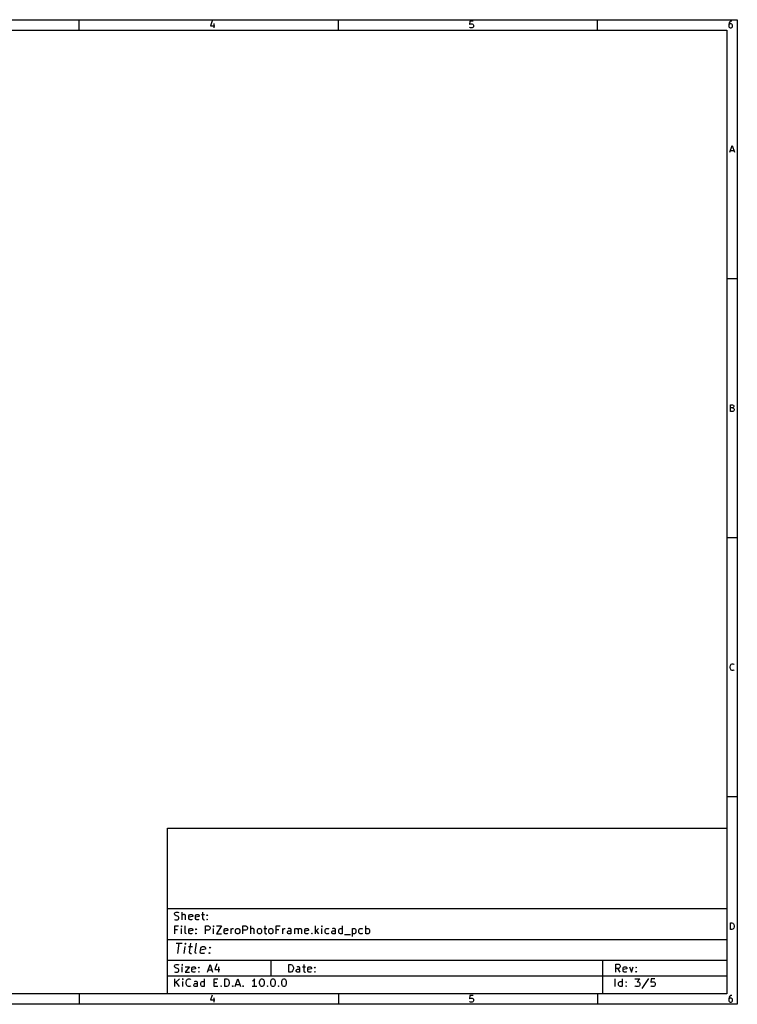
# Model space of a CAD drawing. Header units: inches. Extents: x 0.4 to 11.3, y -7.9 to -0.4.
# Tile 18 of 18: x 5.8 to 11.3, y -7.9 to -0.4. Entities that reach past the tile are written whole.
import ezdxf

# ---------------------------------------------------------------- set-up
doc = ezdxf.new("R2010")
doc.units = ezdxf.units.IN
doc.header["$MEASUREMENT"] = 0

msp = doc.modelspace()

# ---------------------------------------------------------------- linework, layer by layer
at = {"layer": 'BLACK', "linetype": 'CONTINUOUS'}
for p, q in [((0.3937, -0.3937), (11.2993, -0.3937)), ((6.2992, -0.4724), (6.2992, -0.3937)), ((7.3093, -0.4028), (7.2971, -0.4394)), ((7.2971, -0.4394), (7.3288, -0.4394)), ((7.3215, -0.4223), (7.3215, -0.4564)), ((8.2677, -0.4724), (8.2677, -0.3937)), ((9.268, -0.4053), (9.2656, -0.4296)), ((9.2656, -0.4296), (9.268, -0.4272)), ((9.2924, -0.4053), (9.268, -0.4053)), ((9.268, -0.4272), (9.2729, -0.4248)), ((9.2729, -0.4248), (9.2851, -0.4248)), ((9.2851, -0.4248), (9.29, -0.4272)), ((9.29, -0.4272), (9.2924, -0.4296)), ((9.2924, -0.4296), (9.2948, -0.4345)), ((9.2948, -0.4467), (9.2924, -0.4516)), ((9.2948, -0.4345), (9.2948, -0.4467)), ((10.2362, -0.4724), (10.2362, -0.3937)), ((11.2365, -0.4174), (11.2341, -0.4272)), ((11.2341, -0.4272), (11.2341, -0.4467)), ((11.2365, -0.4296), (11.2341, -0.4345)), ((11.2341, -0.4467), (11.2365, -0.4516)), ((11.2414, -0.4101), (11.2365, -0.4174)), ((11.239, -0.4272), (11.2365, -0.4296)), ((11.2439, -0.4248), (11.239, -0.4272)), ((11.2439, -0.4077), (11.2414, -0.4101)), ((11.2487, -0.4053), (11.2439, -0.4077)), ((11.2536, -0.4248), (11.2439, -0.4248)), ((11.2585, -0.4053), (11.2487, -0.4053)), ((11.2585, -0.4272), (11.2536, -0.4248)), ((11.2609, -0.4296), (11.2585, -0.4272)), ((11.2634, -0.4345), (11.2609, -0.4296)), ((11.2609, -0.4516), (11.2634, -0.4467)), ((11.2634, -0.4467), (11.2634, -0.4345)), ((11.2993, -0.3937), (11.2993, -7.8743)), ((0.4724, -0.4724), (11.2206, -0.4724)), ((9.268, -0.454), (9.2656, -0.4516)), ((9.2729, -0.4564), (9.268, -0.454)), ((9.2851, -0.4564), (9.2729, -0.4564)), ((9.29, -0.454), (9.2851, -0.4564)), ((9.2924, -0.4516), (9.29, -0.454)), ((11.2206, -0.4724), (11.2206, -7.7956)), ((11.2365, -0.4516), (11.239, -0.454)), ((11.239, -0.454), (11.2439, -0.4564)), ((11.2439, -0.4564), (11.2536, -0.4564)), ((11.2536, -0.4564), (11.2585, -0.454)), ((11.2585, -0.454), (11.2609, -0.4516)), ((11.2429, -1.4013), (11.2599, -1.3501)), ((11.2477, -1.3867), (11.2721, -1.3867)), ((11.2599, -1.3501), (11.277, -1.4013)), ((11.2993, -2.3622), (11.2206, -2.3622)), ((11.2465, -3.3698), (11.2465, -3.3186)), ((11.2465, -3.3186), (11.2636, -3.3186)), ((11.2636, -3.343), (11.2465, -3.343)), ((11.2636, -3.3186), (11.2685, -3.3211)), ((11.2685, -3.3406), (11.2636, -3.343)), ((11.2636, -3.343), (11.2709, -3.3455)), ((11.2685, -3.3211), (11.2709, -3.3235)), ((11.2709, -3.3381), (11.2685, -3.3406)), ((11.2709, -3.3235), (11.2733, -3.3284)), ((11.2733, -3.3333), (11.2709, -3.3381)), ((11.2709, -3.3455), (11.2733, -3.3479)), ((11.2733, -3.365), (11.2709, -3.3674)), ((11.2733, -3.3284), (11.2733, -3.3333)), ((11.2733, -3.3479), (11.2758, -3.3528)), ((11.2758, -3.3601), (11.2733, -3.365)), ((11.2758, -3.3528), (11.2758, -3.3601)), ((11.266, -3.3698), (11.2465, -3.3698)), ((11.2709, -3.3674), (11.266, -3.3698)), ((11.2993, -4.3307), (11.2206, -4.3307)), ((11.2441, -5.3091), (11.2465, -5.2993)), ((11.2441, -5.3164), (11.2441, -5.3091)), ((11.2465, -5.2993), (11.249, -5.2945)), ((11.249, -5.2945), (11.2538, -5.2896)), ((11.2538, -5.2896), (11.2611, -5.2871)), ((11.2611, -5.2871), (11.266, -5.2871)), ((11.266, -5.2871), (11.2733, -5.2896)), ((11.2733, -5.2896), (11.2758, -5.292)), ((11.2465, -5.3261), (11.2441, -5.3164)), ((11.249, -5.331), (11.2465, -5.3261)), ((11.2538, -5.3359), (11.249, -5.331)), ((11.2611, -5.3383), (11.2538, -5.3359)), ((11.266, -5.3383), (11.2611, -5.3383)), ((11.2733, -5.3359), (11.266, -5.3383)), ((11.2758, -5.3335), (11.2733, -5.3359)), ((11.2993, -6.2992), (11.2206, -6.2992)), ((6.9686, -6.5357), (11.2206, -6.5357)), ((6.9686, -7.7956), (6.9686, -6.5357)), ((11.2206, -6.5357), (11.2206, -7.7956)), ((6.9686, -7.146), (11.2206, -7.146)), ((7.0231, -7.1842), (7.0259, -7.1786)), ((7.0259, -7.1786), (7.0287, -7.1758)), ((7.0287, -7.1758), (7.0343, -7.173)), ((7.0343, -7.173), (7.0484, -7.173)), ((7.0484, -7.173), (7.0568, -7.1758)), ((7.0821, -7.232), (7.0821, -7.173)), ((7.2368, -7.173), (7.2368, -7.2236)), ((7.0231, -7.1898), (7.0231, -7.1842)), ((7.0259, -7.1955), (7.0231, -7.1898)), ((7.0231, -7.2292), (7.0315, -7.232)), ((7.0287, -7.1983), (7.0259, -7.1955)), ((7.0343, -7.2011), (7.0287, -7.1983)), ((7.0315, -7.232), (7.0456, -7.232)), ((7.0456, -7.2039), (7.0343, -7.2011)), ((7.0512, -7.2067), (7.0456, -7.2039)), ((7.0456, -7.232), (7.0512, -7.2292)), ((7.054, -7.2095), (7.0512, -7.2067)), ((7.0512, -7.2292), (7.054, -7.2264)), ((7.0568, -7.2151), (7.054, -7.2095)), ((7.054, -7.2264), (7.0568, -7.2208)), ((7.0568, -7.2208), (7.0568, -7.2151)), ((7.085, -7.1955), (7.0821, -7.1983)), ((7.0906, -7.1927), (7.085, -7.1955)), ((7.099, -7.1927), (7.0906, -7.1927)), ((7.1046, -7.1955), (7.099, -7.1927)), ((7.1075, -7.2011), (7.1046, -7.1955)), ((7.1075, -7.232), (7.1075, -7.2011)), ((7.1328, -7.2011), (7.1356, -7.1955)), ((7.1328, -7.2236), (7.1328, -7.2011)), ((7.1609, -7.2067), (7.1328, -7.2123)), ((7.1356, -7.2292), (7.1328, -7.2236)), ((7.1356, -7.1955), (7.1412, -7.1927)), ((7.1412, -7.232), (7.1356, -7.2292)), ((7.1412, -7.1927), (7.1525, -7.1927)), ((7.1525, -7.232), (7.1412, -7.232)), ((7.1525, -7.1927), (7.1581, -7.1955)), ((7.1581, -7.2292), (7.1525, -7.232)), ((7.1581, -7.1955), (7.1609, -7.2011)), ((7.1609, -7.2011), (7.1609, -7.2067)), ((7.1834, -7.2011), (7.1862, -7.1955)), ((7.1834, -7.2236), (7.1834, -7.2011)), ((7.2115, -7.2067), (7.1834, -7.2123)), ((7.1862, -7.2292), (7.1834, -7.2236)), ((7.1862, -7.1955), (7.1918, -7.1927)), ((7.1918, -7.232), (7.1862, -7.2292)), ((7.1918, -7.1927), (7.2031, -7.1927)), ((7.2031, -7.232), (7.1918, -7.232)), ((7.2031, -7.1927), (7.2087, -7.1955)), ((7.2087, -7.2292), (7.2031, -7.232)), ((7.2087, -7.1955), (7.2115, -7.2011)), ((7.2115, -7.2011), (7.2115, -7.2067)), ((7.2284, -7.1927), (7.2509, -7.1927)), ((7.2368, -7.2236), (7.2396, -7.2292)), ((7.2396, -7.2292), (7.2453, -7.232)), ((7.2453, -7.232), (7.2509, -7.232)), ((7.2678, -7.1983), (7.2706, -7.1955)), ((7.2706, -7.2011), (7.2678, -7.1983)), ((7.2678, -7.2292), (7.2706, -7.2264)), ((7.2706, -7.232), (7.2678, -7.2292)), ((7.2706, -7.1955), (7.2734, -7.1983)), ((7.2706, -7.1955), (7.2706, -7.2011)), ((7.2734, -7.1983), (7.2706, -7.2011)), ((7.2706, -7.2264), (7.2734, -7.2292)), ((7.2706, -7.2264), (7.2706, -7.232)), ((7.2734, -7.2292), (7.2706, -7.232)), ((11.2465, -7.3068), (11.2465, -7.2557)), ((11.2465, -7.2557), (11.2587, -7.2557)), ((11.2587, -7.2557), (11.266, -7.2581)), ((7.0259, -7.3383), (7.0259, -7.2793)), ((7.0259, -7.2793), (7.054, -7.2793)), ((7.0456, -7.3074), (7.0259, -7.3074)), ((7.0765, -7.2793), (7.0737, -7.2821)), ((7.0737, -7.2821), (7.0765, -7.2849)), ((7.0793, -7.2821), (7.0765, -7.2793)), ((7.0765, -7.2793), (7.0765, -7.2849)), ((7.0765, -7.2849), (7.0793, -7.2821)), ((7.0765, -7.3383), (7.0765, -7.2989)), ((7.1046, -7.3299), (7.1046, -7.2793)), ((7.1075, -7.3355), (7.1046, -7.3299)), ((7.1328, -7.3074), (7.1356, -7.3018)), ((7.1328, -7.3299), (7.1328, -7.3074)), ((7.1609, -7.313), (7.1328, -7.3186)), ((7.1356, -7.3355), (7.1328, -7.3299)), ((7.1356, -7.3018), (7.1412, -7.2989)), ((7.1412, -7.2989), (7.1525, -7.2989)), ((7.1525, -7.2989), (7.1581, -7.3018)), ((7.1581, -7.3018), (7.1609, -7.3074)), ((7.1609, -7.3074), (7.1609, -7.313)), ((7.1834, -7.3046), (7.1862, -7.3018)), ((7.1862, -7.3074), (7.1834, -7.3046)), ((7.1862, -7.3018), (7.189, -7.3046)), ((7.1862, -7.3018), (7.1862, -7.3074)), ((7.189, -7.3046), (7.1862, -7.3074)), ((7.2593, -7.3383), (7.2593, -7.2793)), ((7.2593, -7.2793), (7.2818, -7.2793)), ((7.2818, -7.3102), (7.2593, -7.3102)), ((7.2818, -7.2793), (7.2874, -7.2821)), ((7.2874, -7.3074), (7.2818, -7.3102)), ((7.2874, -7.2821), (7.2902, -7.2849)), ((7.2902, -7.3046), (7.2874, -7.3074)), ((7.2902, -7.2849), (7.2931, -7.2905)), ((7.2931, -7.2989), (7.2902, -7.3046)), ((7.2931, -7.2905), (7.2931, -7.2989)), ((7.3184, -7.2793), (7.3156, -7.2821)), ((7.3156, -7.2821), (7.3184, -7.2849)), ((7.3212, -7.2821), (7.3184, -7.2793)), ((7.3184, -7.2793), (7.3184, -7.2849)), ((7.3184, -7.2849), (7.3212, -7.2821)), ((7.3184, -7.3383), (7.3184, -7.2989)), ((7.3409, -7.2793), (7.3802, -7.2793)), ((7.3802, -7.2793), (7.3409, -7.3383)), ((7.3999, -7.3074), (7.4027, -7.3018)), ((7.3999, -7.3299), (7.3999, -7.3074)), ((7.428, -7.313), (7.3999, -7.3186)), ((7.4027, -7.3355), (7.3999, -7.3299)), ((7.4027, -7.3018), (7.4084, -7.2989)), ((7.4084, -7.2989), (7.4196, -7.2989)), ((7.4196, -7.2989), (7.4252, -7.3018)), ((7.4252, -7.3018), (7.428, -7.3074)), ((7.428, -7.3074), (7.428, -7.313)), ((7.4534, -7.3383), (7.4534, -7.2989)), ((7.4534, -7.3102), (7.4562, -7.3046)), ((7.4562, -7.3046), (7.459, -7.3018)), ((7.459, -7.3018), (7.4646, -7.2989)), ((7.4646, -7.2989), (7.4702, -7.2989)), ((7.4871, -7.3102), (7.4899, -7.3046)), ((7.4871, -7.3271), (7.4871, -7.3102)), ((7.4899, -7.3327), (7.4871, -7.3271)), ((7.4899, -7.3046), (7.4927, -7.3018)), ((7.4927, -7.3018), (7.4983, -7.2989)), ((7.4983, -7.2989), (7.5068, -7.2989)), ((7.5068, -7.2989), (7.5124, -7.3018)), ((7.5124, -7.3018), (7.5152, -7.3046)), ((7.5152, -7.3046), (7.518, -7.3102)), ((7.518, -7.3271), (7.5152, -7.3327)), ((7.518, -7.3102), (7.518, -7.3271)), ((7.5433, -7.3383), (7.5433, -7.2793)), ((7.5433, -7.2793), (7.5658, -7.2793)), ((7.5658, -7.3102), (7.5433, -7.3102)), ((7.5658, -7.2793), (7.5715, -7.2821)), ((7.5715, -7.3074), (7.5658, -7.3102)), ((7.5715, -7.2821), (7.5743, -7.2849)), ((7.5743, -7.3046), (7.5715, -7.3074)), ((7.5743, -7.2849), (7.5771, -7.2905)), ((7.5771, -7.2989), (7.5743, -7.3046)), ((7.5771, -7.2905), (7.5771, -7.2989)), ((7.6024, -7.3383), (7.6024, -7.2793)), ((7.6052, -7.3018), (7.6024, -7.3046)), ((7.6108, -7.2989), (7.6052, -7.3018)), ((7.6193, -7.2989), (7.6108, -7.2989)), ((7.6249, -7.3018), (7.6193, -7.2989)), ((7.6277, -7.3074), (7.6249, -7.3018)), ((7.6277, -7.3383), (7.6277, -7.3074)), ((7.653, -7.3102), (7.6558, -7.3046)), ((7.653, -7.3271), (7.653, -7.3102)), ((7.6558, -7.3327), (7.653, -7.3271)), ((7.6558, -7.3046), (7.6586, -7.3018)), ((7.6586, -7.3018), (7.6643, -7.2989)), ((7.6643, -7.2989), (7.6727, -7.2989)), ((7.6727, -7.2989), (7.6783, -7.3018)), ((7.6783, -7.3018), (7.6811, -7.3046)), ((7.6811, -7.3046), (7.6839, -7.3102)), ((7.6839, -7.3271), (7.6811, -7.3327)), ((7.6839, -7.3102), (7.6839, -7.3271)), ((7.7008, -7.2989), (7.7233, -7.2989)), ((7.7093, -7.2793), (7.7093, -7.3299)), ((7.7093, -7.3299), (7.7121, -7.3355)), ((7.7402, -7.3102), (7.743, -7.3046)), ((7.7402, -7.3271), (7.7402, -7.3102)), ((7.743, -7.3327), (7.7402, -7.3271)), ((7.743, -7.3046), (7.7458, -7.3018)), ((7.7458, -7.3018), (7.7514, -7.2989)), ((7.7514, -7.2989), (7.7599, -7.2989)), ((7.7599, -7.2989), (7.7655, -7.3018)), ((7.7655, -7.3018), (7.7683, -7.3046)), ((7.7683, -7.3046), (7.7711, -7.3102)), ((7.7711, -7.3271), (7.7683, -7.3327)), ((7.7711, -7.3102), (7.7711, -7.3271)), ((7.7964, -7.3383), (7.7964, -7.2793)), ((7.7964, -7.2793), (7.8246, -7.2793)), ((7.8161, -7.3074), (7.7964, -7.3074)), ((7.8471, -7.3383), (7.8471, -7.2989)), ((7.8471, -7.3102), (7.8499, -7.3046)), ((7.8499, -7.3046), (7.8527, -7.3018)), ((7.8527, -7.3018), (7.8583, -7.2989)), ((7.8583, -7.2989), (7.8639, -7.2989)), ((7.8808, -7.3243), (7.8836, -7.3186)), ((7.8808, -7.3299), (7.8808, -7.3243)), ((7.8836, -7.3355), (7.8808, -7.3299)), ((7.8892, -7.2989), (7.8836, -7.3018)), ((7.8836, -7.3186), (7.8892, -7.3158)), ((7.9005, -7.2989), (7.8892, -7.2989)), ((7.8892, -7.3158), (7.9033, -7.3158)), ((7.9061, -7.3018), (7.9005, -7.2989)), ((7.9033, -7.3158), (7.9089, -7.313)), ((7.9089, -7.3074), (7.9061, -7.3018)), ((7.9089, -7.3383), (7.9089, -7.3074)), ((7.937, -7.3383), (7.937, -7.2989)), ((7.937, -7.3046), (7.9399, -7.3018)), ((7.9399, -7.3018), (7.9455, -7.2989)), ((7.9455, -7.2989), (7.9539, -7.2989)), ((7.9539, -7.2989), (7.9595, -7.3018)), ((7.9595, -7.3018), (7.9624, -7.3074)), ((7.9624, -7.3074), (7.9652, -7.3018)), ((7.9624, -7.3074), (7.9624, -7.3383)), ((7.9652, -7.3018), (7.9708, -7.2989)), ((7.9708, -7.2989), (7.9792, -7.2989)), ((7.9792, -7.2989), (7.9848, -7.3018)), ((7.9848, -7.3018), (7.9877, -7.3074)), ((7.9877, -7.3074), (7.9877, -7.3383)), ((8.013, -7.3074), (8.0158, -7.3018)), ((8.013, -7.3299), (8.013, -7.3074)), ((8.0411, -7.313), (8.013, -7.3186)), ((8.0158, -7.3355), (8.013, -7.3299)), ((8.0158, -7.3018), (8.0214, -7.2989)), ((8.0214, -7.2989), (8.0327, -7.2989)), ((8.0327, -7.2989), (8.0383, -7.3018)), ((8.0383, -7.3018), (8.0411, -7.3074)), ((8.0411, -7.3074), (8.0411, -7.313)), ((8.0945, -7.3383), (8.0945, -7.2793)), ((8.117, -7.2989), (8.0945, -7.3214)), ((8.1001, -7.3158), (8.117, -7.3383)), ((8.1423, -7.2793), (8.1395, -7.2821)), ((8.1395, -7.2821), (8.1423, -7.2849)), ((8.1451, -7.2821), (8.1423, -7.2793)), ((8.1423, -7.2793), (8.1423, -7.2849)), ((8.1423, -7.2849), (8.1451, -7.2821)), ((8.1423, -7.3383), (8.1423, -7.2989)), ((8.1676, -7.3102), (8.1705, -7.3046)), ((8.1676, -7.3271), (8.1676, -7.3102)), ((8.1705, -7.3327), (8.1676, -7.3271)), ((8.1705, -7.3046), (8.1733, -7.3018)), ((8.1733, -7.3018), (8.1789, -7.2989)), ((8.1789, -7.2989), (8.1901, -7.2989)), ((8.1901, -7.2989), (8.1958, -7.3018)), ((8.2183, -7.3243), (8.2211, -7.3186)), ((8.2183, -7.3299), (8.2183, -7.3243)), ((8.2211, -7.3355), (8.2183, -7.3299)), ((8.2267, -7.2989), (8.2211, -7.3018)), ((8.2211, -7.3186), (8.2267, -7.3158)), ((8.2379, -7.2989), (8.2267, -7.2989)), ((8.2267, -7.3158), (8.2408, -7.3158)), ((8.2436, -7.3018), (8.2379, -7.2989)), ((8.2408, -7.3158), (8.2464, -7.313)), ((8.2464, -7.3074), (8.2436, -7.3018)), ((8.2464, -7.3383), (8.2464, -7.3074)), ((8.2717, -7.3102), (8.2745, -7.3046)), ((8.2717, -7.3271), (8.2717, -7.3102)), ((8.2745, -7.3327), (8.2717, -7.3271)), ((8.2745, -7.3046), (8.2773, -7.3018)), ((8.2773, -7.3018), (8.2829, -7.2989)), ((8.2829, -7.2989), (8.2942, -7.2989)), ((8.2942, -7.2989), (8.2998, -7.3018)), ((8.2998, -7.3383), (8.2998, -7.2793)), ((8.3729, -7.2989), (8.3729, -7.358)), ((8.3729, -7.3018), (8.3785, -7.2989)), ((8.3785, -7.2989), (8.3898, -7.2989)), ((8.3898, -7.2989), (8.3954, -7.3018)), ((8.3954, -7.3018), (8.3982, -7.3046)), ((8.3982, -7.3046), (8.401, -7.3102)), ((8.401, -7.3271), (8.3982, -7.3327)), ((8.401, -7.3102), (8.401, -7.3271)), ((8.4235, -7.3102), (8.4264, -7.3046)), ((8.4235, -7.3271), (8.4235, -7.3102)), ((8.4264, -7.3327), (8.4235, -7.3271)), ((8.4264, -7.3046), (8.4292, -7.3018)), ((8.4292, -7.3018), (8.4348, -7.2989)), ((8.4348, -7.2989), (8.446, -7.2989)), ((8.446, -7.2989), (8.4517, -7.3018)), ((8.477, -7.3383), (8.477, -7.2793)), ((8.477, -7.3018), (8.4826, -7.2989)), ((8.4826, -7.2989), (8.4938, -7.2989)), ((8.4938, -7.2989), (8.4995, -7.3018)), ((8.4995, -7.3018), (8.5023, -7.3046)), ((8.5023, -7.3046), (8.5051, -7.3102)), ((8.5051, -7.3271), (8.5023, -7.3327)), ((8.5051, -7.3102), (8.5051, -7.3271)), ((11.2587, -7.3068), (11.2465, -7.3068)), ((11.266, -7.3044), (11.2587, -7.3068)), ((11.266, -7.2581), (11.2709, -7.263)), ((11.2709, -7.2995), (11.266, -7.3044)), ((11.2709, -7.263), (11.2733, -7.2678)), ((11.2733, -7.2946), (11.2709, -7.2995)), ((11.2733, -7.2678), (11.2758, -7.2776)), ((11.2758, -7.2849), (11.2733, -7.2946)), ((11.2758, -7.2776), (11.2758, -7.2849)), ((6.9686, -7.3822), (11.2206, -7.3822)), ((7.1131, -7.3383), (7.1075, -7.3355)), ((7.1412, -7.3383), (7.1356, -7.3355)), ((7.1525, -7.3383), (7.1412, -7.3383)), ((7.1581, -7.3355), (7.1525, -7.3383)), ((7.1834, -7.3355), (7.1862, -7.3327)), ((7.1862, -7.3383), (7.1834, -7.3355)), ((7.1862, -7.3327), (7.189, -7.3355)), ((7.1862, -7.3327), (7.1862, -7.3383)), ((7.189, -7.3355), (7.1862, -7.3383)), ((7.3409, -7.3383), (7.3802, -7.3383)), ((7.4084, -7.3383), (7.4027, -7.3355)), ((7.4196, -7.3383), (7.4084, -7.3383)), ((7.4252, -7.3355), (7.4196, -7.3383)), ((7.4927, -7.3355), (7.4899, -7.3327)), ((7.4983, -7.3383), (7.4927, -7.3355)), ((7.5068, -7.3383), (7.4983, -7.3383)), ((7.5124, -7.3355), (7.5068, -7.3383)), ((7.5152, -7.3327), (7.5124, -7.3355)), ((7.6586, -7.3355), (7.6558, -7.3327)), ((7.6643, -7.3383), (7.6586, -7.3355)), ((7.6727, -7.3383), (7.6643, -7.3383)), ((7.6783, -7.3355), (7.6727, -7.3383)), ((7.6811, -7.3327), (7.6783, -7.3355)), ((7.7121, -7.3355), (7.7177, -7.3383)), ((7.7177, -7.3383), (7.7233, -7.3383)), ((7.7458, -7.3355), (7.743, -7.3327)), ((7.7514, -7.3383), (7.7458, -7.3355)), ((7.7599, -7.3383), (7.7514, -7.3383)), ((7.7655, -7.3355), (7.7599, -7.3383)), ((7.7683, -7.3327), (7.7655, -7.3355)), ((7.8892, -7.3383), (7.8836, -7.3355)), ((7.9033, -7.3383), (7.8892, -7.3383)), ((7.9089, -7.3355), (7.9033, -7.3383)), ((8.0214, -7.3383), (8.0158, -7.3355)), ((8.0327, -7.3383), (8.0214, -7.3383)), ((8.0383, -7.3355), (8.0327, -7.3383)), ((8.0636, -7.3355), (8.0664, -7.3327)), ((8.0664, -7.3383), (8.0636, -7.3355)), ((8.0664, -7.3327), (8.0692, -7.3355)), ((8.0664, -7.3327), (8.0664, -7.3383)), ((8.0692, -7.3355), (8.0664, -7.3383)), ((8.1733, -7.3355), (8.1705, -7.3327)), ((8.1789, -7.3383), (8.1733, -7.3355)), ((8.1901, -7.3383), (8.1789, -7.3383)), ((8.1958, -7.3355), (8.1901, -7.3383)), ((8.2267, -7.3383), (8.2211, -7.3355)), ((8.2408, -7.3383), (8.2267, -7.3383)), ((8.2464, -7.3355), (8.2408, -7.3383)), ((8.2773, -7.3355), (8.2745, -7.3327)), ((8.2829, -7.3383), (8.2773, -7.3355)), ((8.2942, -7.3383), (8.2829, -7.3383)), ((8.2998, -7.3355), (8.2942, -7.3383)), ((8.3139, -7.3439), (8.3589, -7.3439)), ((8.3785, -7.3383), (8.3729, -7.3355)), ((8.3898, -7.3383), (8.3785, -7.3383)), ((8.3954, -7.3355), (8.3898, -7.3383)), ((8.3982, -7.3327), (8.3954, -7.3355)), ((8.4292, -7.3355), (8.4264, -7.3327)), ((8.4348, -7.3383), (8.4292, -7.3355)), ((8.446, -7.3383), (8.4348, -7.3383)), ((8.4517, -7.3355), (8.446, -7.3383)), ((8.4826, -7.3383), (8.477, -7.3355)), ((8.4938, -7.3383), (8.4826, -7.3383)), ((8.4995, -7.3355), (8.4938, -7.3383)), ((8.5023, -7.3327), (8.4995, -7.3355)), ((7.0352, -7.4099), (7.0802, -7.4099)), ((7.0478, -7.4886), (7.0577, -7.4099)), ((7.0966, -7.4886), (7.1032, -7.4362)), ((7.1064, -7.4099), (7.1022, -7.4137)), ((7.1022, -7.4137), (7.1055, -7.4174)), ((7.1064, -7.4099), (7.1055, -7.4174)), ((7.1055, -7.4174), (7.1097, -7.4137)), ((7.1097, -7.4137), (7.1064, -7.4099)), ((7.1294, -7.4362), (7.1594, -7.4362)), ((7.1439, -7.4099), (7.1355, -7.4774)), ((7.1355, -7.4774), (7.1383, -7.4849)), ((7.1805, -7.4774), (7.1889, -7.4099)), ((7.1833, -7.4849), (7.1805, -7.4774)), ((7.218, -7.4774), (7.2217, -7.4474)), ((7.2208, -7.4849), (7.218, -7.4774)), ((7.2583, -7.4549), (7.2199, -7.4624)), ((7.2217, -7.4474), (7.2264, -7.4399)), ((7.2264, -7.4399), (7.2344, -7.4362)), ((7.2344, -7.4362), (7.2494, -7.4362)), ((7.2494, -7.4362), (7.2564, -7.4399)), ((7.2564, -7.4399), (7.2592, -7.4474)), ((7.2592, -7.4474), (7.2583, -7.4549)), ((7.2897, -7.4437), (7.2939, -7.4399)), ((7.293, -7.4474), (7.2897, -7.4437)), ((7.2939, -7.4399), (7.293, -7.4474)), ((7.2972, -7.4437), (7.293, -7.4474)), ((7.2939, -7.4399), (7.2972, -7.4437)), ((6.9686, -7.5397), (11.2206, -7.5397)), ((7.1383, -7.4849), (7.1453, -7.4886)), ((7.1453, -7.4886), (7.1528, -7.4886)), ((7.1903, -7.4886), (7.1833, -7.4849)), ((7.2278, -7.4886), (7.2208, -7.4849)), ((7.2428, -7.4886), (7.2278, -7.4886)), ((7.2508, -7.4849), (7.2428, -7.4886)), ((7.2845, -7.4849), (7.2888, -7.4811)), ((7.2878, -7.4886), (7.2845, -7.4849)), ((7.2888, -7.4811), (7.2878, -7.4886)), ((7.292, -7.4849), (7.2878, -7.4886)), ((7.2888, -7.4811), (7.292, -7.4849)), ((7.756, -7.5397), (7.756, -7.6578)), ((10.2757, -7.5397), (10.2757, -7.7956)), ((7.0231, -7.5819), (7.0259, -7.5762)), ((7.0231, -7.5875), (7.0231, -7.5819)), ((7.0259, -7.5931), (7.0231, -7.5875)), ((7.0231, -7.6268), (7.0315, -7.6297)), ((7.0259, -7.5762), (7.0287, -7.5734)), ((7.0287, -7.5959), (7.0259, -7.5931)), ((7.0287, -7.5734), (7.0343, -7.5706)), ((7.0343, -7.5987), (7.0287, -7.5959)), ((7.0315, -7.6297), (7.0456, -7.6297)), ((7.0343, -7.5706), (7.0484, -7.5706)), ((7.0456, -7.6015), (7.0343, -7.5987)), ((7.0512, -7.6043), (7.0456, -7.6015)), ((7.0456, -7.6297), (7.0512, -7.6268)), ((7.0484, -7.5706), (7.0568, -7.5734)), ((7.054, -7.6072), (7.0512, -7.6043)), ((7.0512, -7.6268), (7.054, -7.624)), ((7.0568, -7.6128), (7.054, -7.6072)), ((7.054, -7.624), (7.0568, -7.6184)), ((7.0568, -7.6184), (7.0568, -7.6128)), ((7.0821, -7.5706), (7.0793, -7.5734)), ((7.0793, -7.5734), (7.0821, -7.5762)), ((7.085, -7.5734), (7.0821, -7.5706)), ((7.0821, -7.5706), (7.0821, -7.5762)), ((7.0821, -7.5762), (7.085, -7.5734)), ((7.0821, -7.6297), (7.0821, -7.5903)), ((7.1046, -7.5903), (7.1356, -7.5903)), ((7.1356, -7.5903), (7.1046, -7.6297)), ((7.1046, -7.6297), (7.1356, -7.6297)), ((7.1553, -7.5987), (7.1581, -7.5931)), ((7.1553, -7.6212), (7.1553, -7.5987)), ((7.1834, -7.6043), (7.1553, -7.61)), ((7.1581, -7.6268), (7.1553, -7.6212)), ((7.1581, -7.5931), (7.1637, -7.5903)), ((7.1637, -7.6297), (7.1581, -7.6268)), ((7.1637, -7.5903), (7.175, -7.5903)), ((7.175, -7.6297), (7.1637, -7.6297)), ((7.175, -7.5903), (7.1806, -7.5931)), ((7.1806, -7.6268), (7.175, -7.6297)), ((7.1806, -7.5931), (7.1834, -7.5987)), ((7.1834, -7.5987), (7.1834, -7.6043)), ((7.2059, -7.5959), (7.2087, -7.5931)), ((7.2087, -7.5987), (7.2059, -7.5959)), ((7.2059, -7.6268), (7.2087, -7.624)), ((7.2087, -7.6297), (7.2059, -7.6268)), ((7.2087, -7.5931), (7.2115, -7.5959)), ((7.2087, -7.5931), (7.2087, -7.5987)), ((7.2115, -7.5959), (7.2087, -7.5987)), ((7.2087, -7.624), (7.2115, -7.6268)), ((7.2087, -7.624), (7.2087, -7.6297)), ((7.2115, -7.6268), (7.2087, -7.6297)), ((7.2734, -7.6297), (7.2931, -7.5706)), ((7.279, -7.6128), (7.3071, -7.6128)), ((7.2931, -7.5706), (7.3127, -7.6297)), ((7.3437, -7.5678), (7.3296, -7.61)), ((7.3296, -7.61), (7.3662, -7.61)), ((7.3577, -7.5903), (7.3577, -7.6297)), ((7.892, -7.6297), (7.892, -7.5706)), ((7.892, -7.5706), (7.9061, -7.5706)), ((7.9061, -7.6297), (7.892, -7.6297)), ((7.9061, -7.5706), (7.9145, -7.5734)), ((7.9145, -7.6268), (7.9061, -7.6297)), ((7.9145, -7.5734), (7.9202, -7.579)), ((7.9202, -7.6212), (7.9145, -7.6268)), ((7.9202, -7.579), (7.923, -7.5847)), ((7.923, -7.6156), (7.9202, -7.6212)), ((7.923, -7.5847), (7.9258, -7.5959)), ((7.9258, -7.6043), (7.923, -7.6156)), ((7.9258, -7.5959), (7.9258, -7.6043)), ((7.9483, -7.6156), (7.9511, -7.61)), ((7.9483, -7.6212), (7.9483, -7.6156)), ((7.9511, -7.6268), (7.9483, -7.6212)), ((7.9567, -7.5903), (7.9511, -7.5931)), ((7.9511, -7.61), (7.9567, -7.6072)), ((7.9567, -7.6297), (7.9511, -7.6268)), ((7.968, -7.5903), (7.9567, -7.5903)), ((7.9567, -7.6072), (7.9708, -7.6072)), ((7.9708, -7.6297), (7.9567, -7.6297)), ((7.9736, -7.5931), (7.968, -7.5903)), ((7.9708, -7.6072), (7.9764, -7.6043)), ((7.9764, -7.6268), (7.9708, -7.6297)), ((7.9764, -7.5987), (7.9736, -7.5931)), ((7.9764, -7.6297), (7.9764, -7.5987)), ((7.9961, -7.5903), (8.0186, -7.5903)), ((8.0045, -7.5706), (8.0045, -7.6212)), ((8.0045, -7.6212), (8.0073, -7.6268)), ((8.0073, -7.6268), (8.013, -7.6297)), ((8.013, -7.6297), (8.0186, -7.6297)), ((8.0355, -7.5987), (8.0383, -7.5931)), ((8.0355, -7.6212), (8.0355, -7.5987)), ((8.0636, -7.6043), (8.0355, -7.61)), ((8.0383, -7.6268), (8.0355, -7.6212)), ((8.0383, -7.5931), (8.0439, -7.5903)), ((8.0439, -7.6297), (8.0383, -7.6268)), ((8.0439, -7.5903), (8.0552, -7.5903)), ((8.0552, -7.6297), (8.0439, -7.6297)), ((8.0552, -7.5903), (8.0608, -7.5931)), ((8.0608, -7.6268), (8.0552, -7.6297)), ((8.0608, -7.5931), (8.0636, -7.5987)), ((8.0636, -7.5987), (8.0636, -7.6043)), ((8.0861, -7.5959), (8.0889, -7.5931)), ((8.0889, -7.5987), (8.0861, -7.5959)), ((8.0861, -7.6268), (8.0889, -7.624)), ((8.0889, -7.6297), (8.0861, -7.6268)), ((8.0889, -7.5931), (8.0917, -7.5959)), ((8.0889, -7.5931), (8.0889, -7.5987)), ((8.0917, -7.5959), (8.0889, -7.5987)), ((8.0889, -7.624), (8.0917, -7.6268)), ((8.0889, -7.624), (8.0889, -7.6297)), ((8.0917, -7.6268), (8.0889, -7.6297)), ((10.3762, -7.6294), (10.3762, -7.5703)), ((10.3762, -7.5703), (10.3987, -7.5703)), ((10.3987, -7.6012), (10.3762, -7.6012)), ((10.41, -7.6294), (10.3903, -7.6012)), ((10.3987, -7.5703), (10.4044, -7.5731)), ((10.4044, -7.5984), (10.3987, -7.6012)), ((10.4044, -7.5731), (10.4072, -7.5759)), ((10.4072, -7.5956), (10.4044, -7.5984)), ((10.4072, -7.5759), (10.41, -7.5815)), ((10.41, -7.59), (10.4072, -7.5956)), ((10.41, -7.5815), (10.41, -7.59)), ((10.4325, -7.5984), (10.4353, -7.5928)), ((10.4325, -7.6209), (10.4325, -7.5984)), ((10.4606, -7.604), (10.4325, -7.6097)), ((10.4353, -7.6265), (10.4325, -7.6209)), ((10.4353, -7.5928), (10.4409, -7.59)), ((10.4409, -7.6294), (10.4353, -7.6265)), ((10.4409, -7.59), (10.4522, -7.59)), ((10.4522, -7.6294), (10.4409, -7.6294)), ((10.4522, -7.59), (10.4578, -7.5928)), ((10.4578, -7.6265), (10.4522, -7.6294)), ((10.4578, -7.5928), (10.4606, -7.5984)), ((10.4606, -7.5984), (10.4606, -7.604)), ((10.4803, -7.59), (10.4944, -7.6294)), ((10.4944, -7.6294), (10.5084, -7.59)), ((10.5281, -7.5956), (10.5309, -7.5928)), ((10.5309, -7.5984), (10.5281, -7.5956)), ((10.5281, -7.6265), (10.5309, -7.6237)), ((10.5309, -7.6294), (10.5281, -7.6265)), ((10.5309, -7.5928), (10.5337, -7.5956)), ((10.5309, -7.5928), (10.5309, -7.5984)), ((10.5337, -7.5956), (10.5309, -7.5984)), ((10.5309, -7.6237), (10.5337, -7.6265)), ((10.5309, -7.6237), (10.5309, -7.6294)), ((10.5337, -7.6265), (10.5309, -7.6294)), ((6.9686, -7.6578), (11.2206, -7.6578)), ((7.0259, -7.7399), (7.0259, -7.6808)), ((7.0597, -7.6808), (7.0259, -7.7146)), ((7.085, -7.6808), (7.0821, -7.6837)), ((7.0821, -7.6837), (7.085, -7.6865)), ((7.0878, -7.6837), (7.085, -7.6808)), ((7.085, -7.6808), (7.085, -7.6865)), ((7.085, -7.6865), (7.0878, -7.6837)), ((7.085, -7.7399), (7.085, -7.7005)), ((7.1103, -7.7061), (7.1131, -7.6949)), ((7.1131, -7.6949), (7.1159, -7.6893)), ((7.1159, -7.6893), (7.1215, -7.6837)), ((7.1215, -7.6837), (7.13, -7.6808)), ((7.13, -7.6808), (7.1356, -7.6808)), ((7.1356, -7.6808), (7.144, -7.6837)), ((7.144, -7.6837), (7.1468, -7.6865)), ((7.1778, -7.7005), (7.1721, -7.7033)), ((7.189, -7.7005), (7.1778, -7.7005)), ((7.1946, -7.7033), (7.189, -7.7005)), ((7.1974, -7.709), (7.1946, -7.7033)), ((7.2256, -7.7061), (7.2284, -7.7033)), ((7.2284, -7.7033), (7.234, -7.7005)), ((7.234, -7.7005), (7.2453, -7.7005)), ((7.2453, -7.7005), (7.2509, -7.7033)), ((7.2509, -7.7399), (7.2509, -7.6808)), ((7.324, -7.7399), (7.324, -7.6808)), ((7.324, -7.6808), (7.3521, -7.6808)), ((7.4055, -7.7399), (7.4055, -7.6808)), ((7.4055, -7.6808), (7.4196, -7.6808)), ((7.4196, -7.6808), (7.428, -7.6837)), ((7.428, -7.6837), (7.4337, -7.6893)), ((7.4337, -7.6893), (7.4365, -7.6949)), ((7.4365, -7.6949), (7.4393, -7.7061)), ((7.4843, -7.7399), (7.504, -7.6808)), ((7.504, -7.6808), (7.5237, -7.7399)), ((7.6193, -7.6949), (7.6136, -7.6977)), ((7.6249, -7.6893), (7.6193, -7.6949)), ((7.6305, -7.6808), (7.6249, -7.6893)), ((7.6305, -7.7399), (7.6305, -7.6808)), ((7.6699, -7.7033), (7.6727, -7.6921)), ((7.6699, -7.7174), (7.6699, -7.7033)), ((7.6727, -7.6921), (7.6755, -7.6865)), ((7.6755, -7.6865), (7.6783, -7.6837)), ((7.6783, -7.6837), (7.6839, -7.6808)), ((7.6839, -7.6808), (7.6896, -7.6808)), ((7.6896, -7.6808), (7.6952, -7.6837)), ((7.6952, -7.6837), (7.698, -7.6865)), ((7.698, -7.6865), (7.7008, -7.6921)), ((7.7008, -7.6921), (7.7036, -7.7033)), ((7.7036, -7.7033), (7.7036, -7.7174)), ((7.7543, -7.7033), (7.7571, -7.6921)), ((7.7543, -7.7174), (7.7543, -7.7033)), ((7.7571, -7.6921), (7.7599, -7.6865)), ((7.7599, -7.6865), (7.7627, -7.6837)), ((7.7627, -7.6837), (7.7683, -7.6808)), ((7.7683, -7.6808), (7.7739, -7.6808)), ((7.7739, -7.6808), (7.7796, -7.6837)), ((7.7796, -7.6837), (7.7824, -7.6865)), ((7.7824, -7.6865), (7.7852, -7.6921)), ((7.7852, -7.6921), (7.788, -7.7033)), ((7.788, -7.7033), (7.788, -7.7174)), ((7.8386, -7.7033), (7.8414, -7.6921)), ((7.8386, -7.7174), (7.8386, -7.7033)), ((7.8414, -7.6921), (7.8442, -7.6865)), ((7.8442, -7.6865), (7.8471, -7.6837)), ((7.8471, -7.6837), (7.8527, -7.6808)), ((7.8527, -7.6808), (7.8583, -7.6808)), ((7.8583, -7.6808), (7.8639, -7.6837)), ((7.8639, -7.6837), (7.8667, -7.6865)), ((7.8667, -7.6865), (7.8696, -7.6921)), ((7.8696, -7.6921), (7.8724, -7.7033)), ((7.8724, -7.7033), (7.8724, -7.7174)), ((10.3724, -7.7399), (10.3724, -7.6808)), ((10.4005, -7.7061), (10.4033, -7.7033)), ((10.4033, -7.7033), (10.4089, -7.7005)), ((10.4089, -7.7005), (10.4202, -7.7005)), ((10.4202, -7.7005), (10.4258, -7.7033)), ((10.4258, -7.7399), (10.4258, -7.6808)), ((10.4511, -7.7061), (10.4539, -7.7033)), ((10.4539, -7.7033), (10.4567, -7.7061)), ((10.4539, -7.7033), (10.4539, -7.709)), ((10.5214, -7.6808), (10.558, -7.6808)), ((10.558, -7.6808), (10.5383, -7.7033)), ((10.5383, -7.7033), (10.5467, -7.7033)), ((10.5467, -7.7033), (10.5523, -7.7061)), ((10.6255, -7.678), (10.5748, -7.754)), ((10.6451, -7.6808), (10.6423, -7.709)), ((10.6733, -7.6808), (10.6451, -7.6808)), ((10.6451, -7.7061), (10.6508, -7.7033)), ((10.6508, -7.7033), (10.6648, -7.7033)), ((10.6648, -7.7033), (10.6705, -7.7061)), ((7.0597, -7.7399), (7.0343, -7.7061)), ((7.1103, -7.7146), (7.1103, -7.7061)), ((7.1131, -7.7258), (7.1103, -7.7146)), ((7.1159, -7.7315), (7.1131, -7.7258)), ((7.1215, -7.7371), (7.1159, -7.7315)), ((7.13, -7.7399), (7.1215, -7.7371)), ((7.1356, -7.7399), (7.13, -7.7399)), ((7.144, -7.7371), (7.1356, -7.7399)), ((7.1468, -7.7343), (7.144, -7.7371)), ((7.1693, -7.7258), (7.1721, -7.7202)), ((7.1693, -7.7315), (7.1693, -7.7258)), ((7.1721, -7.7371), (7.1693, -7.7315)), ((7.1721, -7.7202), (7.1778, -7.7174)), ((7.1778, -7.7399), (7.1721, -7.7371)), ((7.1778, -7.7174), (7.1918, -7.7174)), ((7.1918, -7.7399), (7.1778, -7.7399)), ((7.1918, -7.7174), (7.1974, -7.7146)), ((7.1974, -7.7371), (7.1918, -7.7399)), ((7.1974, -7.7399), (7.1974, -7.709)), ((7.2228, -7.7118), (7.2256, -7.7061)), ((7.2228, -7.7286), (7.2228, -7.7118)), ((7.2256, -7.7343), (7.2228, -7.7286)), ((7.2284, -7.7371), (7.2256, -7.7343)), ((7.234, -7.7399), (7.2284, -7.7371)), ((7.2453, -7.7399), (7.234, -7.7399)), ((7.2509, -7.7371), (7.2453, -7.7399)), ((7.324, -7.709), (7.3437, -7.709)), ((7.3521, -7.7399), (7.324, -7.7399)), ((7.3746, -7.7371), (7.3774, -7.7343)), ((7.3774, -7.7399), (7.3746, -7.7371)), ((7.3774, -7.7343), (7.3802, -7.7371)), ((7.3774, -7.7343), (7.3774, -7.7399)), ((7.3802, -7.7371), (7.3774, -7.7399)), ((7.4196, -7.7399), (7.4055, -7.7399)), ((7.428, -7.7371), (7.4196, -7.7399)), ((7.4337, -7.7315), (7.428, -7.7371)), ((7.4365, -7.7258), (7.4337, -7.7315)), ((7.4393, -7.7146), (7.4365, -7.7258)), ((7.4393, -7.7061), (7.4393, -7.7146)), ((7.4618, -7.7371), (7.4646, -7.7343)), ((7.4646, -7.7399), (7.4618, -7.7371)), ((7.4646, -7.7343), (7.4674, -7.7371)), ((7.4646, -7.7343), (7.4646, -7.7399)), ((7.4674, -7.7371), (7.4646, -7.7399)), ((7.4899, -7.723), (7.518, -7.723)), ((7.5405, -7.7371), (7.5433, -7.7343)), ((7.5433, -7.7399), (7.5405, -7.7371)), ((7.5433, -7.7343), (7.5462, -7.7371)), ((7.5433, -7.7343), (7.5433, -7.7399)), ((7.5462, -7.7371), (7.5433, -7.7399)), ((7.6474, -7.7399), (7.6136, -7.7399)), ((7.6727, -7.7286), (7.6699, -7.7174)), ((7.6755, -7.7343), (7.6727, -7.7286)), ((7.6783, -7.7371), (7.6755, -7.7343)), ((7.6839, -7.7399), (7.6783, -7.7371)), ((7.6896, -7.7399), (7.6839, -7.7399)), ((7.6952, -7.7371), (7.6896, -7.7399)), ((7.698, -7.7343), (7.6952, -7.7371)), ((7.7008, -7.7286), (7.698, -7.7343)), ((7.7036, -7.7174), (7.7008, -7.7286)), ((7.7261, -7.7371), (7.7289, -7.7343)), ((7.7289, -7.7399), (7.7261, -7.7371)), ((7.7289, -7.7343), (7.7318, -7.7371)), ((7.7289, -7.7343), (7.7289, -7.7399)), ((7.7318, -7.7371), (7.7289, -7.7399)), ((7.7571, -7.7286), (7.7543, -7.7174)), ((7.7599, -7.7343), (7.7571, -7.7286)), ((7.7627, -7.7371), (7.7599, -7.7343)), ((7.7683, -7.7399), (7.7627, -7.7371)), ((7.7739, -7.7399), (7.7683, -7.7399)), ((7.7796, -7.7371), (7.7739, -7.7399)), ((7.7824, -7.7343), (7.7796, -7.7371)), ((7.7852, -7.7286), (7.7824, -7.7343)), ((7.788, -7.7174), (7.7852, -7.7286)), ((7.8105, -7.7371), (7.8133, -7.7343)), ((7.8133, -7.7399), (7.8105, -7.7371)), ((7.8133, -7.7343), (7.8161, -7.7371)), ((7.8133, -7.7343), (7.8133, -7.7399)), ((7.8161, -7.7371), (7.8133, -7.7399)), ((7.8414, -7.7286), (7.8386, -7.7174)), ((7.8442, -7.7343), (7.8414, -7.7286)), ((7.8471, -7.7371), (7.8442, -7.7343)), ((7.8527, -7.7399), (7.8471, -7.7371)), ((7.8583, -7.7399), (7.8527, -7.7399)), ((7.8639, -7.7371), (7.8583, -7.7399)), ((7.8667, -7.7343), (7.8639, -7.7371)), ((7.8696, -7.7286), (7.8667, -7.7343)), ((7.8724, -7.7174), (7.8696, -7.7286)), ((10.3977, -7.7118), (10.4005, -7.7061)), ((10.3977, -7.7286), (10.3977, -7.7118)), ((10.4005, -7.7343), (10.3977, -7.7286)), ((10.4033, -7.7371), (10.4005, -7.7343)), ((10.4089, -7.7399), (10.4033, -7.7371)), ((10.4202, -7.7399), (10.4089, -7.7399)), ((10.4258, -7.7371), (10.4202, -7.7399)), ((10.4539, -7.709), (10.4511, -7.7061)), ((10.4511, -7.7371), (10.4539, -7.7343)), ((10.4539, -7.7399), (10.4511, -7.7371)), ((10.4567, -7.7061), (10.4539, -7.709)), ((10.4539, -7.7343), (10.4567, -7.7371)), ((10.4539, -7.7343), (10.4539, -7.7399)), ((10.4567, -7.7371), (10.4539, -7.7399)), ((10.5242, -7.7371), (10.5214, -7.7343)), ((10.5298, -7.7399), (10.5242, -7.7371)), ((10.5467, -7.7399), (10.5298, -7.7399)), ((10.5523, -7.7371), (10.5467, -7.7399)), ((10.5523, -7.7061), (10.5552, -7.709)), ((10.5552, -7.7343), (10.5523, -7.7371)), ((10.5552, -7.709), (10.558, -7.7146)), ((10.558, -7.7286), (10.5552, -7.7343)), ((10.558, -7.7146), (10.558, -7.7286)), ((10.6423, -7.709), (10.6451, -7.7061)), ((10.6451, -7.7371), (10.6423, -7.7343)), ((10.6508, -7.7399), (10.6451, -7.7371)), ((10.6648, -7.7399), (10.6508, -7.7399)), ((10.6705, -7.7371), (10.6648, -7.7399)), ((10.6705, -7.7061), (10.6733, -7.709)), ((10.6733, -7.7343), (10.6705, -7.7371)), ((10.6733, -7.709), (10.6761, -7.7146)), ((10.6761, -7.7286), (10.6733, -7.7343)), ((10.6761, -7.7146), (10.6761, -7.7286)), ((11.2206, -7.7956), (0.4724, -7.7956)), ((6.2992, -7.7956), (6.2992, -7.8743)), ((11.2206, -7.7956), (6.9686, -7.7956)), ((7.3093, -7.8047), (7.2971, -7.8412)), ((7.2971, -7.8412), (7.3288, -7.8412)), ((7.3215, -7.8242), (7.3215, -7.8583)), ((8.2677, -7.7956), (8.2677, -7.8743)), ((9.268, -7.8071), (9.2656, -7.8315)), ((9.2656, -7.8315), (9.268, -7.8291)), ((9.268, -7.8559), (9.2656, -7.8534)), ((9.2924, -7.8071), (9.268, -7.8071)), ((9.268, -7.8291), (9.2729, -7.8266)), ((9.2729, -7.8266), (9.2851, -7.8266)), ((9.2851, -7.8266), (9.29, -7.8291)), ((9.29, -7.8291), (9.2924, -7.8315)), ((9.2924, -7.8534), (9.29, -7.8559)), ((9.2924, -7.8315), (9.2948, -7.8364)), ((9.2948, -7.8486), (9.2924, -7.8534)), ((9.2948, -7.8364), (9.2948, -7.8486)), ((10.2362, -7.7956), (10.2362, -7.8743)), ((11.2365, -7.8193), (11.2341, -7.8291)), ((11.2341, -7.8291), (11.2341, -7.8486)), ((11.2365, -7.8315), (11.2341, -7.8364)), ((11.2341, -7.8486), (11.2365, -7.8534)), ((11.2414, -7.812), (11.2365, -7.8193)), ((11.239, -7.8291), (11.2365, -7.8315)), ((11.2365, -7.8534), (11.239, -7.8559)), ((11.2439, -7.8266), (11.239, -7.8291)), ((11.2439, -7.8096), (11.2414, -7.812)), ((11.2487, -7.8071), (11.2439, -7.8096)), ((11.2536, -7.8266), (11.2439, -7.8266)), ((11.2585, -7.8071), (11.2487, -7.8071)), ((11.2585, -7.8291), (11.2536, -7.8266)), ((11.2609, -7.8315), (11.2585, -7.8291)), ((11.2585, -7.8559), (11.2609, -7.8534)), ((11.2634, -7.8364), (11.2609, -7.8315)), ((11.2609, -7.8534), (11.2634, -7.8486)), ((11.2634, -7.8486), (11.2634, -7.8364)), ((11.2993, -7.8743), (0.3937, -7.8743)), ((9.2729, -7.8583), (9.268, -7.8559)), ((9.2851, -7.8583), (9.2729, -7.8583)), ((9.29, -7.8559), (9.2851, -7.8583)), ((11.239, -7.8559), (11.2439, -7.8583)), ((11.2439, -7.8583), (11.2536, -7.8583)), ((11.2536, -7.8583), (11.2585, -7.8559))]:
    msp.add_line(p, q, dxfattribs=at)

doc.saveas('drawing.dxf')
